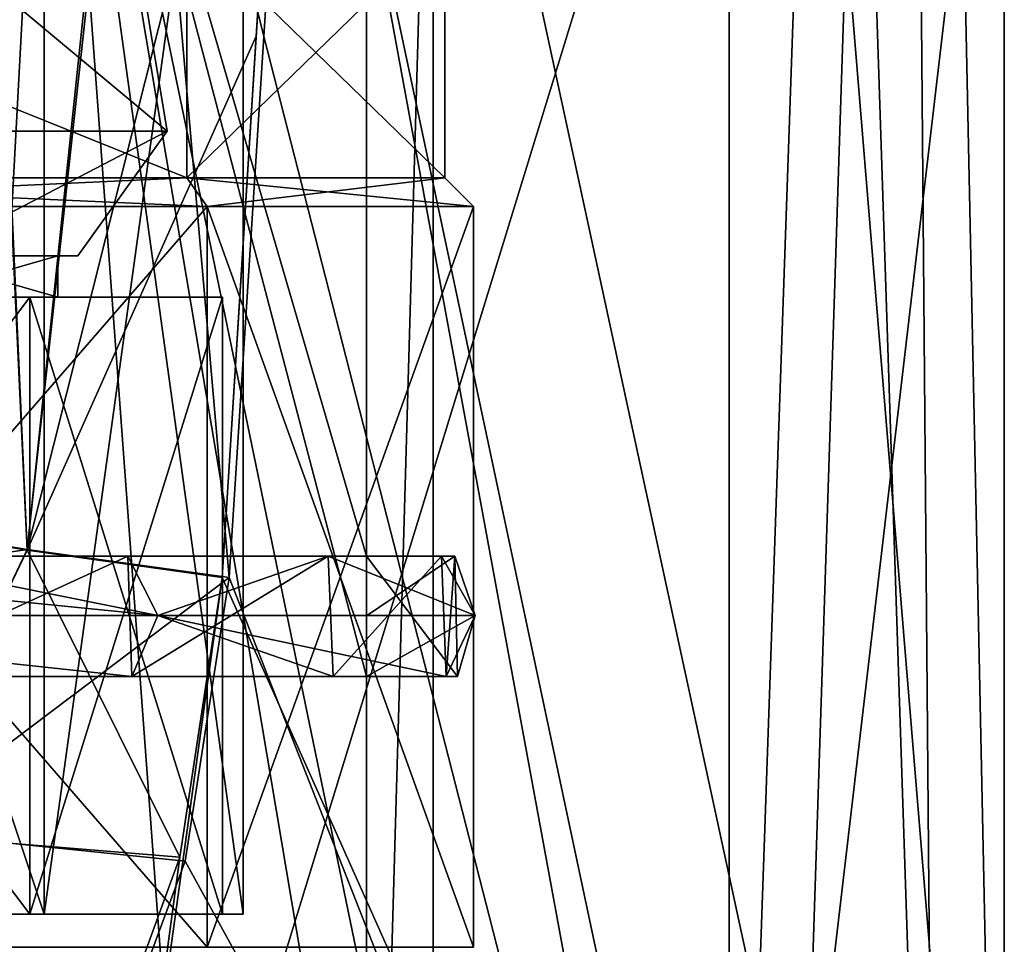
# Model space of a CAD drawing. Header units: millimetres. Extents: x -25 to 71, y -3 to 471.
# Tile 133 of 199: x 6 to 18, y 225 to 237. Entities that reach past the tile are written whole.
import ezdxf

# ---------------------------------------------------------------- set-up
doc = ezdxf.new("R2010")
doc.units = ezdxf.units.MM
doc.header["$LTSCALE"] = 65.185185
for name, color, linetype in [('815', 7, 'CONTINUOUS'), ('819', 7, 'CONTINUOUS'), ('822', 7, 'CONTINUOUS'), ('825', 7, 'CONTINUOUS'), ('826', 7, 'CONTINUOUS'), ('827', 7, 'CONTINUOUS'), ('828', 7, 'CONTINUOUS'), ('829', 7, 'CONTINUOUS'), ('839', 7, 'CONTINUOUS'), ('843', 7, 'CONTINUOUS'), ('844', 7, 'CONTINUOUS'), ('847', 7, 'CONTINUOUS'), ('848', 7, 'CONTINUOUS'), ('850', 7, 'CONTINUOUS'), ('851', 7, 'CONTINUOUS'), ('875', 7, 'CONTINUOUS'), ('912', 7, 'CONTINUOUS'), ('914', 7, 'CONTINUOUS'), ('916', 7, 'CONTINUOUS'), ('922', 7, 'CONTINUOUS'), ('923', 7, 'CONTINUOUS'), ('924', 7, 'CONTINUOUS'), ('929', 7, 'CONTINUOUS'), ('930', 7, 'CONTINUOUS')]:
    doc.layers.add(name, color=color, linetype=linetype)

msp = doc.modelspace()

# ---------------------------------------------------------------- linework, layer by layer
at = {"layer": '815', "linetype": 'CONTINUOUS'}
for points in [[(8.5, 236.369, 15.297), (14.158, 214.3, 10.286), (8.909, 242.8, 15.063), (8.5, 236.369, 15.297)], [(8.909, 242.8, 15.063), (14.158, 214.3, 10.286), (15.148, 242.8, 8.762), (8.909, 242.8, 15.063)], [(14.158, 214.3, 10.286), (17.5, 214.3), (15.148, 242.8, 8.762), (14.158, 214.3, 10.286)], [(15.148, 242.8, 8.762), (17.5, 214.3), (16.902, 242.8, 4.536), (15.148, 242.8, 8.762)], [(17.5, 214.3), (17.5, 242.8), (16.902, 242.8, 4.536), (17.5, 214.3)], [(8.081, 229.793, 15.522), (14.158, 214.3, 10.286), (8.5, 236.369, 15.297), (8.081, 229.793, 15.522)], [(7.546, 226.344, 15.789), (14.158, 214.3, 10.286), (8.081, 229.793, 15.522), (7.546, 226.344, 15.789)], [(6.329, 223.066, 16.315), (14.158, 214.3, 10.286), (7.546, 226.344, 15.789), (6.329, 223.066, 16.315)]]:
    msp.add_3dface(points, dxfattribs=at)
at = {"layer": '819', "linetype": 'CONTINUOUS'}
for points in [[(0, 237.7, 10.7), (7.566, 237.7, 7.566), (0, 234.65, 10.7), (0, 237.7, 10.7)], [(0, 234.65, 10.7), (7.566, 237.7, 7.566), (7.566, 234.65, 7.566), (0, 234.65, 10.7)], [(7.566, 237.7, 7.566), (10.7, 237.7), (7.566, 234.65, 7.566), (7.566, 237.7, 7.566)], [(7.566, 234.65, 7.566), (10.7, 237.7), (10.7, 234.65), (7.566, 234.65, 7.566)]]:
    msp.add_3dface(points, dxfattribs=at)
at = {"layer": '822', "linetype": 'CONTINUOUS'}
for points in [[(14.158, 214.3, -10.286), (5.408, 214.3, -16.643), (14.158, 242.8, -10.286), (14.158, 214.3, -10.286)], [(14.158, 242.8, -10.286), (5.408, 214.3, -16.643), (5.408, 242.8, -16.643), (14.158, 242.8, -10.286)], [(17.5, 242.8), (17.5, 214.3), (14.158, 214.3, -10.286), (17.5, 242.8)], [(17.5, 242.8), (14.158, 214.3, -10.286), (14.158, 242.8, -10.286), (17.5, 242.8)]]:
    msp.add_3dface(points, dxfattribs=at)
at = {"layer": '825', "linetype": 'CONTINUOUS'}
for points in [[(7.566, 237.7, -7.566), (0, 237.7, -10.7), (7.566, 234.65, -7.566), (7.566, 237.7, -7.566)], [(7.566, 234.65, -7.566), (0, 237.7, -10.7), (0, 234.65, -10.7), (7.566, 234.65, -7.566)], [(10.7, 237.7), (7.566, 237.7, -7.566), (10.7, 234.65), (10.7, 237.7)], [(10.7, 234.65), (7.566, 237.7, -7.566), (7.566, 234.65, -7.566), (10.7, 234.65)]]:
    msp.add_3dface(points, dxfattribs=at)
at = {"layer": '826', "linetype": 'CONTINUOUS'}
for points in [[(7.814, 225.3, 7.813), (0, 225.3, 11.05), (7.814, 234.3, 7.813), (7.814, 225.3, 7.813)], [(7.814, 234.3, 7.813), (0, 225.3, 11.05), (0, 234.3, 11.05), (7.814, 234.3, 7.813)], [(11.05, 225.3), (7.814, 225.3, 7.813), (11.05, 234.3), (11.05, 225.3)], [(11.05, 234.3), (7.814, 225.3, 7.813), (7.814, 234.3, 7.813), (11.05, 234.3)]]:
    msp.add_3dface(points, dxfattribs=at)
at = {"layer": '827', "linetype": 'CONTINUOUS'}
for points in [[(0, 225.3, -11.05), (7.814, 225.3, -7.813), (0, 234.3, -11.05), (0, 225.3, -11.05)], [(0, 234.3, -11.05), (7.814, 225.3, -7.813), (7.814, 234.3, -7.813), (0, 234.3, -11.05)], [(7.814, 225.3, -7.813), (11.05, 225.3), (7.814, 234.3, -7.813), (7.814, 225.3, -7.813)], [(11.05, 225.3), (11.05, 234.3), (7.814, 234.3, -7.813), (11.05, 225.3)]]:
    msp.add_3dface(points, dxfattribs=at)
at = {"layer": '828', "linetype": 'CONTINUOUS'}
for points in [[(0, 234.65, 10.7), (7.566, 234.65, 7.566), (0, 234.3, 11.05), (0, 234.65, 10.7)], [(7.566, 234.65, 7.566), (7.814, 234.3, 7.813), (0, 234.3, 11.05), (7.566, 234.65, 7.566)], [(7.566, 234.65, 7.566), (10.7, 234.65), (7.814, 234.3, 7.813), (7.566, 234.65, 7.566)], [(10.7, 234.65), (11.05, 234.3), (7.814, 234.3, 7.813), (10.7, 234.65)]]:
    msp.add_3dface(points, dxfattribs=at)
at = {"layer": '829', "linetype": 'CONTINUOUS'}
for points in [[(7.566, 234.65, -7.566), (0, 234.65, -10.7), (7.814, 234.3, -7.813), (7.566, 234.65, -7.566)], [(0, 234.65, -10.7), (0, 234.3, -11.05), (7.814, 234.3, -7.813), (0, 234.65, -10.7)], [(10.7, 234.65), (7.566, 234.65, -7.566), (11.05, 234.3), (10.7, 234.65)], [(11.05, 234.3), (7.566, 234.65, -7.566), (7.814, 234.3, -7.813), (11.05, 234.3)]]:
    msp.add_3dface(points, dxfattribs=at)
at = {"layer": '839', "linetype": 'CONTINUOUS'}
for points in [[(8.41, 236.373, 205.226), (8.815, 242.8, 205.464), (7.996, 229.793, 204.998), (8.41, 236.373, 205.226)], [(7.996, 229.793, 204.998), (8.815, 242.8, 205.464), (14.823, 214.5, 211.676), (7.996, 229.793, 204.998)], [(8.815, 242.8, 205.464), (15.75, 242.8, 213.602), (14.823, 214.5, 211.676), (8.815, 242.8, 205.464)], [(10.561, 242.8, 233.322), (10.561, 214.5, 233.322), (16.68, 214.5, 223.284), (10.561, 242.8, 233.322)], [(16.44, 242.8, 224.327), (10.561, 242.8, 233.322), (16.68, 214.5, 223.284), (16.44, 242.8, 224.327)], [(14.823, 214.5, 211.676), (15.75, 242.8, 213.602), (16.68, 214.5, 223.284), (14.823, 214.5, 211.676)], [(15.75, 242.8, 213.602), (16.44, 242.8, 224.327), (16.68, 214.5, 223.284), (15.75, 242.8, 213.602)], [(7.479, 226.395, 204.733), (7.996, 229.793, 204.998), (5.878, 214.5, 204.048), (7.479, 226.395, 204.733)], [(5.878, 214.5, 204.048), (7.996, 229.793, 204.998), (14.823, 214.5, 211.676), (5.878, 214.5, 204.048)], [(6.274, 223.087, 204.2), (7.479, 226.395, 204.733), (5.878, 214.5, 204.048), (6.274, 223.087, 204.2)]]:
    msp.add_3dface(points, dxfattribs=at)
at = {"layer": '843', "linetype": 'CONTINUOUS'}
for points in [[(9.75, 220.46, 225.523), (9.75, 217.563, 225.753), (9.75, 243.1, 232.93), (9.75, 220.46, 225.523)], [(9.75, 224.662, 225.254), (9.75, 220.46, 225.523), (9.75, 243.1, 232.93), (9.75, 224.662, 225.254)], [(9.75, 217.563, 225.753), (9.75, 214.5, 225.988), (9.75, 243.1, 232.93), (9.75, 217.563, 225.753)], [(9.75, 243.1, 232.93), (9.75, 214.5, 225.988), (9.75, 214.5, 229.459), (9.75, 243.1, 232.93)], [(9.75, 229.091, 225.568), (9.75, 224.662, 225.254), (9.75, 243.1, 232.93), (9.75, 229.091, 225.568)], [(9.75, 229.329, 225.612), (9.75, 229.091, 225.568), (9.75, 243.1, 232.93), (9.75, 229.329, 225.612)], [(9.75, 229.547, 225.55), (9.75, 229.329, 225.612), (9.75, 243.1, 232.93), (9.75, 229.547, 225.55)], [(9.75, 230.053, 224.891), (9.75, 229.547, 225.55), (9.75, 243.1, 232.93), (9.75, 230.053, 224.891)], [(9.75, 237.007, 224.389), (9.75, 230.053, 224.891), (9.75, 243.1, 232.93), (9.75, 237.007, 224.389)], [(9.75, 214.5, 232.93), (9.75, 243.1, 232.93), (9.75, 214.5, 229.459), (9.75, 214.5, 232.93)], [(9.75, 228.589, 224.992), (9.75, 224.662, 225.254), (9.75, 229.091, 225.568), (9.75, 228.589, 224.992)]]:
    msp.add_3dface(points, dxfattribs=at)
at = {"layer": '844', "linetype": 'CONTINUOUS'}
for points in [[(10.561, 242.8, 233.322), (9.75, 243.1, 232.93), (9.75, 214.5, 232.93), (10.561, 242.8, 233.322)], [(10.561, 214.5, 233.322), (10.561, 242.8, 233.322), (9.75, 214.5, 232.93), (10.561, 214.5, 233.322)]]:
    msp.add_3dface(points, dxfattribs=at)
at = {"layer": '847', "linetype": 'CONTINUOUS'}
for points in [[(8.815, 242.8, 205.464), (8.41, 236.373, 205.226), (5.626, 230.124, 203.234), (8.815, 242.8, 205.464)], [(8.815, 242.8, 205.464), (5.626, 230.124, 203.234), (6.921, 242.509, 203.993), (8.815, 242.8, 205.464)], [(6.921, 242.509, 203.993), (5.626, 230.124, 203.234), (5.083, 241.647, 201.627), (6.921, 242.509, 203.993)], [(5.626, 230.124, 203.234), (4.147, 230.373, 201.323), (5.083, 241.647, 201.627), (5.626, 230.124, 203.234)], [(8.41, 236.373, 205.226), (7.996, 229.793, 204.998), (5.626, 230.124, 203.234), (8.41, 236.373, 205.226)]]:
    msp.add_3dface(points, dxfattribs=at)
at = {"layer": '848', "linetype": 'CONTINUOUS'}
for points in [[(4.147, 230.373, 201.323), (5.626, 230.124, 203.234), (3.971, 226.683, 202.147), (4.147, 230.373, 201.323)], [(5.626, 230.124, 203.234), (7.479, 226.395, 204.733), (3.971, 226.683, 202.147), (5.626, 230.124, 203.234)], [(7.996, 229.793, 204.998), (7.479, 226.395, 204.733), (5.626, 230.124, 203.234), (7.996, 229.793, 204.998)], [(7.479, 226.395, 204.733), (6.274, 223.087, 204.2), (3.971, 226.683, 202.147), (7.479, 226.395, 204.733)], [(6.274, 223.087, 204.2), (4.701, 220.712, 203.663), (3.971, 226.683, 202.147), (6.274, 223.087, 204.2)]]:
    msp.add_3dface(points, dxfattribs=at)
at = {"layer": '850', "linetype": 'CONTINUOUS'}
for points in [[(8.5, 236.369, 15.297), (8.909, 242.8, 15.063), (6.973, 242.503, 16.538), (8.5, 236.369, 15.297)], [(5.107, 241.641, 18.909), (5.627, 230.132, 17.331), (6.973, 242.503, 16.538), (5.107, 241.641, 18.909)], [(5.627, 230.132, 17.331), (8.081, 229.793, 15.522), (6.973, 242.503, 16.538), (5.627, 230.132, 17.331)], [(8.081, 229.793, 15.522), (8.5, 236.369, 15.297), (6.973, 242.503, 16.538), (8.081, 229.793, 15.522)], [(4.172, 230.375, 19.201), (5.627, 230.132, 17.331), (5.107, 241.641, 18.909), (4.172, 230.375, 19.201)]]:
    msp.add_3dface(points, dxfattribs=at)
at = {"layer": '851', "linetype": 'CONTINUOUS'}
for points in [[(2.372, 229.647, 25.222), (5.627, 230.132, 17.331), (4.172, 230.375, 19.201), (2.372, 229.647, 25.222)], [(5.627, 230.132, 17.331), (2.372, 229.647, 25.222), (3.988, 226.71, 18.391), (5.627, 230.132, 17.331)], [(8.081, 229.793, 15.522), (5.627, 230.132, 17.331), (3.988, 226.71, 18.391), (8.081, 229.793, 15.522)], [(7.546, 226.344, 15.789), (8.081, 229.793, 15.522), (3.988, 226.71, 18.391), (7.546, 226.344, 15.789)], [(1.632, 225.423, 19.81), (6.329, 223.066, 16.315), (3.988, 226.71, 18.391), (1.632, 225.423, 19.81)], [(6.329, 223.066, 16.315), (7.546, 226.344, 15.789), (3.988, 226.71, 18.391), (6.329, 223.066, 16.315)], [(4.748, 220.708, 16.844), (6.329, 223.066, 16.315), (1.632, 225.423, 19.81), (4.748, 220.708, 16.844)]]:
    msp.add_3dface(points, dxfattribs=at)
at = {"layer": '875', "linetype": 'CONTINUOUS'}
for points in [[(3.63, 230.053, 209.714), (0, 230.053, 209.092), (7.215, 229.331, 211.369), (3.63, 230.053, 209.714)], [(7.215, 229.331, 211.369), (0, 230.053, 209.092), (0, 229.331, 208.75), (7.215, 229.331, 211.369)], [(6.847, 230.053, 211.509), (3.63, 230.053, 209.714), (7.215, 229.331, 211.369), (6.847, 230.053, 211.509)], [(9.283, 230.053, 214.271), (6.847, 230.053, 211.509), (7.215, 229.331, 211.369), (9.283, 230.053, 214.271)], [(11.071, 229.331, 218.006), (9.283, 230.053, 214.271), (7.215, 229.331, 211.369), (11.071, 229.331, 218.006)], [(10.66, 230.053, 217.687), (9.283, 230.053, 214.271), (11.071, 229.331, 218.006), (10.66, 230.053, 217.687)], [(9.75, 229.329, 225.612), (9.75, 229.547, 225.55), (9.75, 230.053, 224.891), (9.75, 229.329, 225.612)], [(9.75, 229.329, 225.612), (9.75, 230.053, 224.891), (10.822, 230.053, 221.367), (9.75, 229.329, 225.612)], [(9.75, 229.329, 225.612), (10.822, 230.053, 221.367), (11.071, 229.331, 218.006), (9.75, 229.329, 225.612)], [(10.822, 230.053, 221.367), (10.66, 230.053, 217.687), (11.071, 229.331, 218.006), (10.822, 230.053, 221.367)], [(7.215, 229.331, 211.369), (0, 229.331, 208.75), (6.899, 228.589, 211.492), (7.215, 229.331, 211.369)], [(6.899, 228.589, 211.492), (0, 229.331, 208.75), (3.66, 228.589, 209.676), (6.899, 228.589, 211.492)], [(9.345, 228.589, 214.286), (7.215, 229.331, 211.369), (6.899, 228.589, 211.492), (9.345, 228.589, 214.286)], [(11.071, 229.331, 218.006), (7.215, 229.331, 211.369), (10.717, 228.589, 217.736), (11.071, 229.331, 218.006)], [(10.717, 228.589, 217.736), (7.215, 229.331, 211.369), (9.345, 228.589, 214.286), (10.717, 228.589, 217.736)], [(9.75, 228.589, 224.992), (9.75, 229.329, 225.612), (11.071, 229.331, 218.006), (9.75, 228.589, 224.992)], [(9.75, 228.589, 224.992), (11.071, 229.331, 218.006), (10.857, 228.589, 221.447), (9.75, 228.589, 224.992)], [(9.75, 228.589, 224.992), (9.75, 229.091, 225.568), (9.75, 229.329, 225.612), (9.75, 228.589, 224.992)], [(10.857, 228.589, 221.447), (11.071, 229.331, 218.006), (10.717, 228.589, 217.736), (10.857, 228.589, 221.447)]]:
    msp.add_3dface(points, dxfattribs=at)
at = {"layer": '912', "linetype": 'CONTINUOUS'}
for points in [[(6, 233.7, 220), (4.413, 233.7, 224.413), (4.243, 233.7, 224.243), (6, 233.7, 220)], [(4.243, 233.7, 215.757), (4.413, 233.7, 215.587), (6, 233.7, 220), (4.243, 233.7, 215.757)], [(6.241, 233.7, 220), (4.413, 233.7, 224.413), (6, 233.7, 220), (6.241, 233.7, 220)], [(4.413, 233.7, 215.587), (6.241, 233.7, 220), (6, 233.7, 220), (4.413, 233.7, 215.587)]]:
    msp.add_3dface(points, dxfattribs=at)
at = {"layer": '914', "linetype": 'CONTINUOUS'}
for points in [[(5.657, 233.2, 225.657), (0, 233.2, 226), (0, 233.2, 228), (5.657, 233.2, 225.657)], [(0, 233.2, 226), (5.657, 233.2, 225.657), (4.243, 233.2, 224.243), (0, 233.2, 226)], [(5.657, 233.2, 214.343), (0, 233.2, 212), (4.243, 233.2, 215.757), (5.657, 233.2, 214.343)], [(6, 233.2, 220), (5.657, 233.2, 214.343), (4.243, 233.2, 215.757), (6, 233.2, 220)], [(4.243, 233.2, 224.243), (5.657, 233.2, 225.657), (6, 233.2, 220), (4.243, 233.2, 224.243)], [(8, 233.2, 220), (5.657, 233.2, 214.343), (6, 233.2, 220), (8, 233.2, 220)], [(5.657, 233.2, 225.657), (8, 233.2, 220), (6, 233.2, 220), (5.657, 233.2, 225.657)]]:
    msp.add_3dface(points, dxfattribs=at)
at = {"layer": '916', "linetype": 'CONTINUOUS'}
for points in [[(5.834, 225.7, 225.834), (0, 225.7, 228), (0, 225.7, 228.25), (5.834, 225.7, 225.834)], [(0, 225.7, 228), (5.834, 225.7, 225.834), (5.657, 225.7, 225.657), (0, 225.7, 228)], [(0, 225.7, 211.75), (0, 225.7, 212), (5.657, 225.7, 214.343), (0, 225.7, 211.75)], [(5.834, 225.7, 214.166), (0, 225.7, 211.75), (5.657, 225.7, 214.343), (5.834, 225.7, 214.166)], [(8, 225.7, 220), (5.834, 225.7, 214.166), (5.657, 225.7, 214.343), (8, 225.7, 220)], [(5.657, 225.7, 225.657), (5.834, 225.7, 225.834), (8, 225.7, 220), (5.657, 225.7, 225.657)], [(8.25, 225.7, 220), (5.834, 225.7, 214.166), (8, 225.7, 220), (8.25, 225.7, 220)], [(5.834, 225.7, 225.834), (8.25, 225.7, 220), (8, 225.7, 220), (5.834, 225.7, 225.834)]]:
    msp.add_3dface(points, dxfattribs=at)
at = {"layer": '922', "linetype": 'CONTINUOUS'}
for points in [[(4.529, 235.215, 213.767), (4.95, 237.2, 215.05), (7.327, 235.215, 217.619), (4.529, 235.215, 213.767)], [(7.327, 235.215, 222.381), (4.95, 237.2, 224.95), (4.529, 235.215, 226.233), (7.327, 235.215, 222.381)], [(4.95, 237.2, 215.05), (7, 237.2, 220), (7.327, 235.215, 217.619), (4.95, 237.2, 215.05)], [(7, 237.2, 220), (4.95, 237.2, 224.95), (7.327, 235.215, 222.381), (7, 237.2, 220)], [(7.327, 235.215, 217.619), (7, 237.2, 220), (7.327, 235.215, 222.381), (7.327, 235.215, 217.619)], [(4.413, 233.7, 224.413), (6.241, 233.7, 220), (7.327, 235.215, 222.381), (4.413, 233.7, 224.413)], [(4.413, 233.7, 224.413), (7.327, 235.215, 222.381), (4.529, 235.215, 226.233), (4.413, 233.7, 224.413)], [(6.241, 233.7, 220), (4.413, 233.7, 215.587), (7.327, 235.215, 217.619), (6.241, 233.7, 220)], [(4.413, 233.7, 215.587), (4.529, 235.215, 213.767), (7.327, 235.215, 217.619), (4.413, 233.7, 215.587)], [(6.241, 233.7, 220), (7.327, 235.215, 217.619), (7.327, 235.215, 222.381), (6.241, 233.7, 220)]]:
    msp.add_3dface(points, dxfattribs=at)
at = {"layer": '923', "linetype": 'CONTINUOUS'}
for points in [[(4.243, 233.7, 215.757), (6, 233.7, 220), (4.243, 233.2, 215.757), (4.243, 233.7, 215.757)], [(6, 233.7, 220), (4.243, 233.7, 224.243), (6, 233.2, 220), (6, 233.7, 220)], [(6, 233.7, 220), (6, 233.2, 220), (4.243, 233.2, 215.757), (6, 233.7, 220)], [(4.243, 233.7, 224.243), (4.243, 233.2, 224.243), (6, 233.2, 220), (4.243, 233.7, 224.243)]]:
    msp.add_3dface(points, dxfattribs=at)
at = {"layer": '924', "linetype": 'CONTINUOUS'}
for points in [[(0, 233.2, 212), (5.657, 233.2, 214.343), (0, 225.7, 212), (0, 233.2, 212)], [(0, 225.7, 212), (5.657, 233.2, 214.343), (5.657, 225.7, 214.343), (0, 225.7, 212)], [(5.657, 233.2, 225.657), (0, 233.2, 228), (5.657, 225.7, 225.657), (5.657, 233.2, 225.657)], [(0, 233.2, 228), (0, 225.7, 228), (5.657, 225.7, 225.657), (0, 233.2, 228)], [(5.657, 233.2, 214.343), (8, 233.2, 220), (5.657, 225.7, 214.343), (5.657, 233.2, 214.343)], [(8, 233.2, 220), (5.657, 233.2, 225.657), (8, 225.7, 220), (8, 233.2, 220)], [(8, 233.2, 220), (8, 225.7, 220), (5.657, 225.7, 214.343), (8, 233.2, 220)], [(5.657, 233.2, 225.657), (5.657, 225.7, 225.657), (8, 225.7, 220), (5.657, 233.2, 225.657)]]:
    msp.add_3dface(points, dxfattribs=at)
at = {"layer": '929', "linetype": 'CONTINUOUS'}
for points in [[(5.918, 243.2, 228.673), (0, 243.2, 230.5), (4.363, 214.2, 230.532), (5.918, 243.2, 228.673)], [(8.061, 214.2, 228.061), (5.918, 243.2, 228.673), (4.363, 214.2, 230.532), (8.061, 214.2, 228.061)], [(9.75, 220.46, 225.523), (9.75, 224.662, 225.254), (5.918, 243.2, 228.673), (9.75, 220.46, 225.523)], [(9.75, 220.46, 225.523), (5.918, 243.2, 228.673), (8.061, 214.2, 228.061), (9.75, 220.46, 225.523)], [(9.75, 224.662, 225.254), (9.75, 228.589, 224.992), (5.918, 243.2, 228.673), (9.75, 224.662, 225.254)], [(9.75, 228.589, 224.992), (9.75, 230.053, 224.891), (5.918, 243.2, 228.673), (9.75, 228.589, 224.992)], [(9.75, 230.053, 224.891), (9.75, 237.007, 224.389), (5.918, 243.2, 228.673), (9.75, 230.053, 224.891)], [(3.63, 230.053, 209.714), (6.847, 230.053, 211.509), (3.66, 228.589, 209.676), (3.63, 230.053, 209.714)], [(6.847, 230.053, 211.509), (6.899, 228.589, 211.492), (3.66, 228.589, 209.676), (6.847, 230.053, 211.509)], [(6.847, 230.053, 211.509), (9.283, 230.053, 214.271), (6.899, 228.589, 211.492), (6.847, 230.053, 211.509)], [(9.283, 230.053, 214.271), (9.345, 228.589, 214.286), (6.899, 228.589, 211.492), (9.283, 230.053, 214.271)], [(9.283, 230.053, 214.271), (10.66, 230.053, 217.687), (9.345, 228.589, 214.286), (9.283, 230.053, 214.271)], [(10.66, 230.053, 217.687), (10.717, 228.589, 217.736), (9.345, 228.589, 214.286), (10.66, 230.053, 217.687)], [(9.75, 230.053, 224.891), (9.75, 228.589, 224.992), (10.857, 228.589, 221.447), (9.75, 230.053, 224.891)], [(10.822, 230.053, 221.367), (9.75, 230.053, 224.891), (10.857, 228.589, 221.447), (10.822, 230.053, 221.367)], [(10.66, 230.053, 217.687), (10.822, 230.053, 221.367), (10.717, 228.589, 217.736), (10.66, 230.053, 217.687)], [(10.822, 230.053, 221.367), (10.857, 228.589, 221.447), (10.717, 228.589, 217.736), (10.822, 230.053, 221.367)]]:
    msp.add_3dface(points, dxfattribs=at)
at = {"layer": '930', "linetype": 'CONTINUOUS'}
for points in [[(0, 225.7, 211.75), (5.834, 225.7, 214.166), (0, 243.2, 211.75), (0, 225.7, 211.75)], [(0, 243.2, 211.75), (5.834, 225.7, 214.166), (5.834, 243.2, 214.166), (0, 243.2, 211.75)], [(5.834, 225.7, 225.834), (0, 225.7, 228.25), (5.834, 243.2, 225.834), (5.834, 225.7, 225.834)], [(0, 225.7, 228.25), (0, 243.2, 228.25), (5.834, 243.2, 225.834), (0, 225.7, 228.25)], [(5.834, 225.7, 214.166), (8.25, 225.7, 220), (5.834, 243.2, 214.166), (5.834, 225.7, 214.166)], [(8.25, 225.7, 220), (5.834, 225.7, 225.834), (8.25, 243.2, 220), (8.25, 225.7, 220)], [(8.25, 225.7, 220), (8.25, 243.2, 220), (5.834, 243.2, 214.166), (8.25, 225.7, 220)], [(5.834, 225.7, 225.834), (5.834, 243.2, 225.834), (8.25, 243.2, 220), (5.834, 225.7, 225.834)]]:
    msp.add_3dface(points, dxfattribs=at)

doc.saveas('drawing.dxf')
